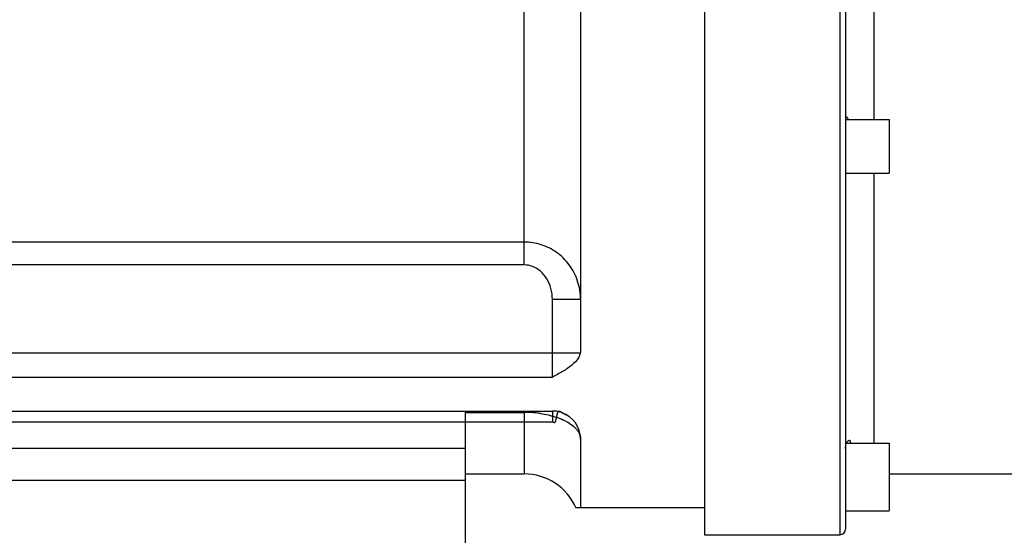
# Model space of a CAD drawing. Header units: millimetres. Extents: x -1960 to 5860, y -1328 to 4132.
# Tile 18 of 32: x 177 to 526, y 2449 to 2632. Entities that reach past the tile are written whole.
import ezdxf

# ---------------------------------------------------------------- set-up
doc = ezdxf.new("R2010")
doc.units = ezdxf.units.MM
for name, color, linetype in [('02___PRT_ALL_AXES', 7, 'Continuous'), ('3_ALL_AXES', 7, 'Continuous'), ('Layer2', 10, 'Continuous')]:
    doc.layers.add(name, color=color, linetype=linetype)
doc.dimstyles.get("Standard").update_dxf_attribs({"dimtxt": 2.5, "dimasz": 3, "dimexe": 0.18, "dimexo": 0.0625, "dimgap": 0.09, "dimtad": 1, "dimdsep": 46, "dimtxsty": 'Standard', "dimcen": 0.09, "dimadec": 0, "dimazin": 0, "dimtol": 1, "dimtp": 0.01, "dimtm": 0.01, "dimtfac": 1, "dimtofl": 0, "dimtmove": 0, "dimatfit": 3, "dimfxl": 0, "dimtolj": 1, "dimarcsym": 0})

# ---------------------------------------------------------------- blocks, each defined once
blk = doc.blocks.new('*D14')
at = {"layer": 'Defpoints', "color": 0}
for p in [(1386.472445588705, 2857.159943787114), (-1172.427554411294, 1858.047562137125), (1386.472445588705, 882.3094444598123)]:
    blk.add_point(p, dxfattribs=at)
at = {"layer": 'Layer2', "color": 0, "lineweight": -2}
for p, q in [((1386.472445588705, 2854.534943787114), (1386.472445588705, 874.7494444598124)), ((-1172.427554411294, 1855.422562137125), (-1172.427554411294, 874.7494444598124)), ((-1072.427554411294, 882.3094444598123), (1286.472445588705, 882.3094444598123))]:
    blk.add_line(p, q, dxfattribs=at)
at = {"layer": 'Layer2', "color": 0}
for points in [[(-1072.427554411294, 898.9761111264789), (-1072.427554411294, 865.6427777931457), (-1172.427554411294, 882.3094444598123)], [(1286.472445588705, 898.9761111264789), (1286.472445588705, 865.6427777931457), (1386.472445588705, 882.3094444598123)]]:
    blk.add_solid(points, dxfattribs=at)
at = {"layer": 'Layer2', "color": 0, "insert": (107.0224455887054, 942.3094444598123), "char_height": 100, "attachment_point": 5}
blk.add_mtext('\\A1;2559', dxfattribs=at)

msp = doc.modelspace()

# ---------------------------------------------------------------- linework, layer by layer
at = {"color": 7, "linetype": 'Continuous'}
for p, q in [((467.5724485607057, 3360.51184311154), (467.5724455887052, 2448.981716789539)), ((469.5724455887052, 3358.77173455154), (469.5724455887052, 2450.98171678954)), ((479.5724455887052, 2788.696841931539), (479.5724455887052, 2596.398009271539)), ((419.5724455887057, 2784.57706120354), (419.5724455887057, 2448.981716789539)), ((355.5724455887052, 2544.79306525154), (355.5724455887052, 2663.456603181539)), ((375.5724455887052, 2653.456603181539), (375.5724455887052, 2514.39886216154)), ((479.5724455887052, 2577.39800927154), (479.5724455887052, 2481.51782000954)), ((355.5724455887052, 2552.91483295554), (-73.7603619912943, 2552.91483075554)), ((355.5724455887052, 2544.79306525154), (-73.76033692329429, 2544.793096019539)), ((375.5724455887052, 2532.54528826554), (365.5724455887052, 2532.54528826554)), ((365.5724455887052, 2504.94438901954), (365.5724455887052, 2532.54528826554)), ((375.4711611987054, 2513.457041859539), (-71.49273575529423, 2513.455506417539)), ((-61.2784736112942, 2504.94438901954), (365.5724455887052, 2504.94438901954)), ((-50.16595878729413, 2492.910878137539), (365.5724455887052, 2492.910878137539)), ((334.5724455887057, 2492.910878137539), (334.5724455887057, 2219.577031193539)), ((334.5724455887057, 2492.440691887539), (355.5724455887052, 2492.440691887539)), ((355.5724455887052, 2492.440691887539), (355.5724455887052, 2470.577031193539)), ((365.5724455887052, 2492.910878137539), (365.5724455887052, 2489.080956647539)), ((-51.57034913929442, 2489.08142649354), (365.5724455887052, 2489.080956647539)), ((365.5724455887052, 2489.080956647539), (366.0298945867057, 2488.864135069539)), ((375.5724455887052, 2482.910878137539), (375.5724455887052, 2458.607430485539)), ((-40.35436990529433, 2479.744808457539), (334.5724455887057, 2479.744725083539)), ((334.5724455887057, 2470.577031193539), (355.5724455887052, 2470.577031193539)), ((485.0724455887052, 2470.577031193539), (885.6494455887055, 2470.577031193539)), ((-40.40374625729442, 2468.33001443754), (334.5724455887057, 2468.33019575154)), ((373.8972424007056, 2458.607430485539), (419.5724455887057, 2458.607430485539)), ((419.5724455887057, 2448.981716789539), (467.5724455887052, 2448.981716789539))]:
    msp.add_line(p, q, dxfattribs=at)
msp.add_lwpolyline([(375.5724455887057, 2514.398862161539), (375.5470406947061, 2513.925404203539), (375.4711611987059, 2513.457041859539)], dxfattribs=at)
for centre, radius, start, end in [((355.5903385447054, 2452.008581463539), 40.432114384, 83.92519650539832, 90.02535585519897), ((355.8085654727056, 2454.16835598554), 38.261375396, 81.67329226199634, 83.90788483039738), ((365.5724455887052, 2482.910878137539), 10, 73.62336987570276, 90), ((365.5724455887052, 2482.910878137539), 10, 0, 70.35769217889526), ((360.4344978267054, 2470.261124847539), 21.457780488, 64.87175509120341, 65.7373373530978), ((355.5724455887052, 2450.577031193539), 20, 23.15769029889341, 90), ((467.5724455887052, 2450.98171678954), 2, 270, 0)]:
    msp.add_arc(centre, radius, start, end, dxfattribs=at)
for points, start_tangent, end_tangent in [([(375.5724455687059, 2532.545295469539), (374.5324853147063, 2539.03325619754), (371.5618093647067, 2544.787507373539), (367.0670403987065, 2549.21864801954), (361.5637990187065, 2551.97925220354), (355.5724455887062, 2552.914832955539)], (-3.8423753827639e-05, 0.9999999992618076), (-0.9999999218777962, -0.0003952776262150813)), ([(365.5724455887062, 2532.54528826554), (365.0566906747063, 2536.41477120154), (363.570542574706, 2539.88139204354), (361.3185310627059, 2542.55911382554), (358.5602758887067, 2544.230378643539), (355.5724455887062, 2544.79306525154)], (7.472605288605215e-06, 0.9999999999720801), (-0.9999999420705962, -0.0003403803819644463)), ([(375.4711611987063, 2513.457041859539), (373.7533329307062, 2510.414106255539), (370.9135250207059, 2508.03234945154), (369.2117448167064, 2506.953069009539), (367.4151267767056, 2505.93252364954), (365.5724455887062, 2504.94438901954)], (-0.2120496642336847, -0.9772588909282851), (-0.8835498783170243, -0.4683370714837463)), ([(361.3494799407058, 2492.02639494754), (364.1378903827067, 2491.505125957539), (365.4691726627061, 2491.16948467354)], (0.9894401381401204, -0.1449421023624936), (0.9640720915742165, -0.265640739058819)), ([(365.4691726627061, 2491.16948467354), (366.769413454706, 2490.77886963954), (369.2519364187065, 2489.823566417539)], (0.9640720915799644, -0.2656407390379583), (0.9116461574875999, -0.41097601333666)), ([(366.0298945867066, 2488.86413506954), (368.161854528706, 2492.838315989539)], (0.9036066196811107, -0.4283632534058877), (0.8966023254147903, -0.4428366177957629)), ([(368.161854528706, 2492.838315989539), (370.4911298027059, 2491.61757358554)], (0.8966023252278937, -0.4428366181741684), (0.8706695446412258, -0.4918684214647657)), ([(369.5464538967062, 2489.688131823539), (371.5181962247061, 2488.61544537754), (373.4774857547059, 2487.10796662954), (374.2931326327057, 2486.22398100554)], (0.905333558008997, -0.4247012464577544), (0.6230453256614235, -0.7821857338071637)), ([(374.2931326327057, 2486.22398100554), (374.9492500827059, 2485.234452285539), (375.5724455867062, 2482.910999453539)], (0.623045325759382, -0.7821857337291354), (-1.40134156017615e-05, -0.9999999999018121))]:
    msp.add_spline(points, degree=3, dxfattribs=dict(at, start_tangent=start_tangent, end_tangent=end_tangent))
at = {"layer": '02___PRT_ALL_AXES', "color": 7, "linetype": 'Continuous'}
for points, start_tangent, end_tangent in [([(469.5724455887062, 2597.233215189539), (469.5990435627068, 2597.34596043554), (469.6784739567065, 2597.396351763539), (469.701302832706, 2597.39910970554)], (0, 1), (0.9993115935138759, 0.03709904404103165)), ([(469.701302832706, 2597.39910970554), (469.8072272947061, 2597.374100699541), (469.9791332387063, 2597.27027191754), (470.1839270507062, 2597.07754872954), (470.4076702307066, 2596.791244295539), (470.6310614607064, 2596.414496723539), (470.639300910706, 2596.39845884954)], (0.9993115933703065, 0.03709904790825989), (0.4550115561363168, -0.8904855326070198)), ([(469.5724455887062, 2479.60175021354), (469.5970860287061, 2480.12987161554), (469.6762281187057, 2480.66011668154), (469.8100868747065, 2481.15800395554), (469.9533051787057, 2481.519793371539)], (0, 1), (0.4187451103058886, 0.9081038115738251)), ([(469.9533051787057, 2481.519793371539), (469.9896436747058, 2481.596026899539), (470.2003027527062, 2481.95691000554), (470.4241173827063, 2482.23025712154), (470.6432995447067, 2482.41257659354), (470.8412843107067, 2482.50444875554), (470.9387675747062, 2482.518161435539)], (0.4187451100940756, 0.9081038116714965), (0.9999993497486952, 0.001140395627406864)), ([(470.9387675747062, 2482.518161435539), (471.0045069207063, 2482.51006881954), (471.1250875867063, 2482.435321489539), (471.1978246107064, 2482.28546795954), (471.2207682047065, 2482.065903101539), (471.1952498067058, 2481.78131798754), (471.1442018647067, 2481.517201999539)], (0.9999993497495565, 0.001140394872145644), (-0.2211901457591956, -0.975230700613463))]:
    msp.add_spline(points, degree=3, dxfattribs=dict(at, start_tangent=start_tangent, end_tangent=end_tangent))
at = {"layer": '3_ALL_AXES', "color": 7, "linetype": 'Continuous'}
for p, q in [((469.5724455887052, 2596.398009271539), (485.0724455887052, 2596.398009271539)), ((485.0724455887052, 2596.398009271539), (485.0724455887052, 2577.39800927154)), ((469.5724455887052, 2577.39800927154), (485.0724455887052, 2577.39800927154)), ((469.9575846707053, 2481.51782000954), (485.0724455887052, 2481.51782000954)), ((485.0724455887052, 2481.51782000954), (485.0724455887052, 2457.517820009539)), ((469.5724455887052, 2457.517820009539), (485.0724455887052, 2457.517820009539))]:
    msp.add_line(p, q, dxfattribs=at)

# ---------------------------------------------------------------- dimensions: what is measured, and where the dimension line sits
at = {"layer": 'Layer2'}
dim = msp.add_linear_dim(base=(1386.472445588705, 882.3094444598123), p1=(-1172.427554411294, 1858.047562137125), p2=(1386.472445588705, 2857.159943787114), dimstyle='Standard', override={"dimtxt": 100, "dimasz": 100, "dimexe": 7.56, "dimexo": 2.625, "dimgap": 10, "dimdec": 0, "dimzin": 0, "dimdsep": 44, "dimcen": 3.78, "dimtol": 0, "dimtdec": 0, "dimtzin": 0}, dxfattribs=at)
dim.commit()
dim.dimension.update_dxf_attribs({"geometry": '*D14', "text_midpoint": (107.0224455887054, 882.3094444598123), "dimtype": 160})

doc.saveas('drawing.dxf')
